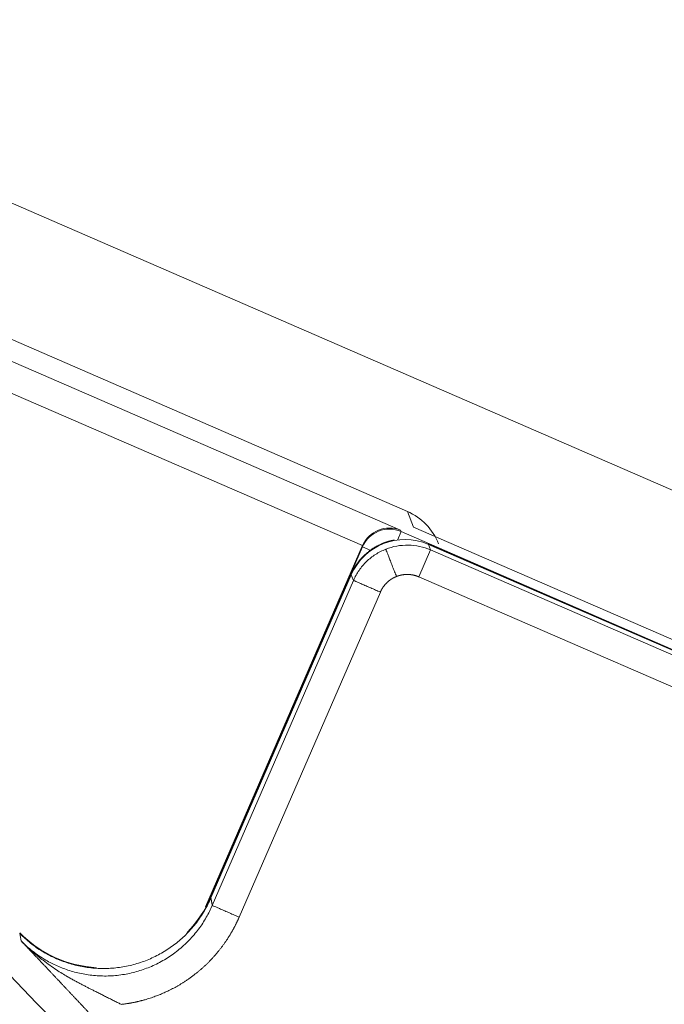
# Model space of a CAD drawing. Header units: millimetres. Extents: x 5437 to 18441, y -4466 to 3128.
# Tile 221 of 256: x 8558 to 8569, y -2717 to -2700. Entities that reach past the tile are written whole.
import ezdxf

# ---------------------------------------------------------------- set-up
doc = ezdxf.new("R2010")
doc.units = ezdxf.units.MM
doc.layers.add('1', color=7, linetype='Continuous', true_color=0xffffff)
doc.styles.add('TXT08', font='txt.shx', dxfattribs={"width": 0.8, "bigfont": 'gbcbig.shx'})
doc.dimstyles.get("Standard").update_dxf_attribs({"dimtxt": 0.18, "dimasz": 0.18, "dimexe": 0.18, "dimexo": 0.0625, "dimgap": 0.09, "dimtad": 0, "dimtih": 1, "dimtoh": 1, "dimdec": 4, "dimzin": 0, "dimdsep": 46, "dimtxsty": 'Standard', "dimcen": 0.09, "dimadec": 0, "dimazin": 0, "dimtfac": 1, "dimtdec": 4, "dimtofl": 0, "dimtmove": 0, "dimatfit": 3, "dimfxl": 1, "dimtolj": 1, "dimtzin": 0, "dimarcsym": 0})
doc.dimstyles.new('YanXiu', dxfattribs={"dimtxt": 40, "dimasz": 30, "dimexe": 0.66, "dimexo": 0.66, "dimgap": 0.66, "dimtad": 0, "dimdec": 1, "dimdsep": 46, "dimtxsty": 'TXT08', "dimcen": 0, "dimclrd": 256, "dimclre": 165, "dimclrt": 90, "dimazin": 2, "dimtfac": 1, "dimtdec": 1, "dimtofl": 0, "dimtmove": 0, "dimatfit": 3, "dimfxl": 1, "dimlwd": 5, "dimlwe": 13, "dimarcsym": 0})

# ---------------------------------------------------------------- blocks, each defined once
blk = doc.blocks.new('*D53')
at = {"color": 0, "lineweight": -2, "transparency": 16777216}
for p, q in [((10989.431, -2154.415), (10692.917, -2240.821)), ((11069.431, -2154.415), (10989.431, -2154.415)), ((8443.39, -2896.322), (8443.57, -2896.322)), ((8443.48, -2896.412), (8443.48, -2896.232))]:
    blk.add_line(p, q, dxfattribs=at)
at = {"color": 0, "lineweight": 20, "transparency": 16777216}
blk.add_solid([(10689.187, -2228.02), (10696.648, -2253.622), (10616.112, -2263.203)], dxfattribs=at)
at = {"layer": 'Defpoints', "color": 0, "lineweight": 20, "transparency": 16777216}
for p in [(10616.112, -2263.203), (6270.848, -3529.44)]:
    blk.add_point(p, dxfattribs=at)
at = {"color": 0, "lineweight": 20, "transparency": 16777216, "insert": (11249.521, -2154.415), "char_height": 80, "attachment_point": 5}
blk.add_mtext('\\A1;R2260', dxfattribs=at)
blk = doc.blocks.new('*D54')
at = {"color": 0, "lineweight": -2, "transparency": 16777216}
blk.add_line((7492.685, -2896.322), (7463.516, -2896.322), dxfattribs=at)
at = {"color": 0, "lineweight": -3, "transparency": 16777216}
for start, end in [(14.724706, 87.329624), (101.590205, 175.275294)]:
    blk.add_arc((8434.119, -2896.322), 970.423, start, end, dxfattribs=at)
at = {"color": 0, "lineweight": 20, "transparency": 16777216}
for points in [[(9385.695, -2646.81), (9359.647, -2652.519), (9389.799, -2727.809)], [(7480.316, -2816.939), (7453.672, -2815.84), (7463.696, -2896.322)]]:
    blk.add_solid(points, dxfattribs=at)
at = {"layer": 'Defpoints', "color": 0, "lineweight": 20, "transparency": 16777216}
for p in [(7900.863, -2085.545), (10671.817, -2501.755), (7492.748, -2896.322), (7740.501, -2896.322), (8434.119, -2896.322)]:
    blk.add_point(p, dxfattribs=at)
at = {"color": 0, "lineweight": 20, "transparency": 16777216, "insert": (8359.241, -1928.792), "char_height": 80, "attachment_point": 5}
blk.add_mtext('\\A1;165%%D', dxfattribs=at)
blk = doc.blocks.new('*D56')
at = {"lineweight": 5, "transparency": 16777216}
blk.add_line((9409.719, -2278.028), (9220.9, -2398.87), dxfattribs=at)
at = {"lineweight": 20, "transparency": 16777216}
blk.add_solid([(9218.205, -2394.659), (9223.595, -2403.082), (9195.632, -2415.042)], dxfattribs=at)
at = {"layer": 'Defpoints', "color": 0, "lineweight": 20, "transparency": 16777216}
for p in [(9195.632, -2415.042), (8443.48, -2896.412)]:
    blk.add_point(p, dxfattribs=at)
at = {"color": 90, "lineweight": 20, "transparency": 16777216, "insert": (9459.689, -2246.048), "char_height": 40, "attachment_point": 5, "rotation": 32.6188, "style": 'TXT08'}
blk.add_mtext('R893', dxfattribs=at)

msp = doc.modelspace()

# ---------------------------------------------------------------- linework, layer by layer
at = {"color": 7, "lineweight": 20}
msp.add_arc((8443.47995, -2896.41157), 893, 10.1099821, 350.11198757, dxfattribs=at)
at = {"layer": '1', "color": 0, "lineweight": 20}
for p, q in [((8607.79862, -2725.11445), (8554.10668, -2701.79108)), ((8564.25351, -2708.52358), (8553.25635, -2703.74691)), ((8553.12156, -2704.05963), (8564.13698, -2708.84423)), ((8563.48721, -2709.10704), (8552.92225, -2704.5181)), ((8564.36037, -2708.79456), (8564.25351, -2708.52358)), ((8564.36037, -2708.79456), (8582.87157, -2716.83499)), ((8564.08339, -2709.01143), (8564.14604, -2708.86719)), ((8564.13698, -2708.84423), (8564.14604, -2708.86719)), ((8564.14604, -2708.86719), (8580.23661, -2715.85621)), ((8560.81126, -2715.26762), (8563.48373, -2709.11488)), ((8560.84567, -2715.21067), (8563.48833, -2709.12656)), ((8563.48833, -2709.12656), (8563.48373, -2709.11488)), ((8563.63257, -2709.18921), (8563.48833, -2709.12656)), ((8579.76357, -2715.66009), (8564.60916, -2709.0777)), ((8564.61219, -2709.08568), (8579.75592, -2715.66343)), ((8564.61219, -2709.08568), (8564.64986, -2709.18118)), ((8564.45069, -2709.63972), (8564.64986, -2709.18118)), ((8564.64986, -2709.18118), (8579.66346, -2715.70241)), ((8560.90078, -2715.10533), (8563.29355, -2709.59652)), ((8560.90259, -2715.11648), (8563.29678, -2709.60442)), ((8563.33445, -2709.69992), (8563.29678, -2709.60442)), ((8579.46429, -2716.16095), (8564.45069, -2709.63972)), ((8560.92628, -2715.24415), (8563.33445, -2709.69992)), ((8563.79298, -2709.89909), (8561.38482, -2715.44332))]:
    msp.add_line(p, q, dxfattribs=at)
for centre, radius, start, end in [((8495.27522, -2777.08546), 86.87162, 43.297847, 46.7881486), ((8559.06635, -2714.30853), 2, 315.721563, 336.52205), ((8559.06635, -2714.30853), 2, 224.540892, 266.761292)]:
    msp.add_arc(centre, radius, start, end, dxfattribs=at)
for centre, major_axis, ratio, start_param, end_param in [((8563.85534, -2709.44106), (-0.36697, 0.93056), 0.99969546, 4.71238925, 5.49793944), ((8563.93781, -2709.30277), (-0.36081, -0.3487), 0.97561944, 3.54309453, 5.09643882), ((8563.94687, -2709.32573), (-0.46514, -0.18343), 0.99969546, 3.9271431, 5.49763485), ((8564.21402, -2710.00315), (-0.36697, 0.93056), 0.99969546, 5.49793944, 7.06843118), ((8563.94234, -2709.31425), (0.18349, -0.46528), 0.99969546, 3.90969108, 3.92683852)]:
    msp.add_ellipse(centre, major_axis=major_axis, ratio=ratio, start_param=start_param, end_param=end_param, dxfattribs=at)
for points, degree, knots in [([(8564.03207, -2709.01101), (8563.95525, -2709.02496), (8563.8798, -2709.04641), (8563.80668, -2709.07518), (8563.64919, -2709.15572), (8563.51261, -2709.26888), (8563.44473, -2709.34091), (8563.37431, -2709.43694), (8563.31913, -2709.5415), (8563.31013, -2709.55964), (8563.30161, -2709.57798), (8563.29355, -2709.59652)], 5, [0, 0, 0, 0, 0, 0, 0.39778384, 0.39778384, 0.39778384, 0.89699612, 0.89699612, 0.89699612, 1, 1, 1, 1, 1, 1]), ([(8563.88474, -2709.16818), (8563.94562, -2709.14418), (8564.00886, -2709.12617), (8564.13763, -2709.10284), (8564.20317, -2709.09751), (8564.33403, -2709.09973), (8564.39934, -2709.10728), (8564.52725, -2709.13498), (8564.58983, -2709.15513), (8564.64986, -2709.18118)], 3, [0, 0, 0, 0, 0.25, 0.25, 0.5, 0.5, 0.75, 0.75, 1, 1, 1, 1]), ([(8563.33445, -2709.69992), (8563.36053, -2709.63991), (8563.39252, -2709.58247), (8563.46709, -2709.47492), (8563.50967, -2709.42482), (8563.60378, -2709.33388), (8563.65532, -2709.29304), (8563.76536, -2709.2222), (8563.82387, -2709.19219), (8563.88474, -2709.16818)], 3, [0, 0, 0, 0, 0.25, 0.25, 0.5, 0.5, 0.75, 0.75, 1, 1, 1, 1]), ([(8564.06811, -2709.63318), (8564.02482, -2709.65025), (8563.98299, -2709.67257), (8563.94372, -2709.69998), (8563.88436, -2709.75312), (8563.83688, -2709.81632), (8563.81988, -2709.84315), (8563.80529, -2709.87076), (8563.79298, -2709.89909)], 5, [0, 0, 0, 0, 0, 0, 0.60109179, 0.60109179, 0.60109179, 1, 1, 1, 1, 1, 1]), ([(8564.45069, -2709.63972), (8564.408, -2709.62118), (8564.36263, -2709.60737), (8564.31548, -2709.59899), (8564.23593, -2709.59458), (8564.15767, -2709.6057), (8564.12668, -2709.61264), (8564.09684, -2709.62185), (8564.06811, -2709.63318)], 5, [0, 0, 0, 0, 0, 0, 0.60111054, 0.60111054, 0.60111054, 1, 1, 1, 1, 1, 1]), ([(8557.64301, -2715.72228), (8557.70065, -2715.78085), (8557.76127, -2715.83528), (8557.88826, -2715.93616), (8557.95464, -2715.98261), (8558.05854, -2716.04627), (8558.0939, -2716.06649), (8558.16609, -2716.10487), (8558.20304, -2716.12308), (8558.31472, -2716.17391), (8558.46649, -2716.232), (8558.62382, -2716.27128), (8558.74394, -2716.29356), (8558.78433, -2716.29979), (8558.86585, -2716.3098), (8558.90663, -2716.31352), (8559.02866, -2716.32094), (8559.19087, -2716.32085), (8559.3521, -2716.30116), (8559.47264, -2716.27885), (8559.51289, -2716.27011), (8559.5923, -2716.2503), (8559.63152, -2716.23922), (8559.74778, -2716.20252), (8559.82342, -2716.17347), (8559.97098, -2716.10626), (8560.0429, -2716.06811), (8560.13039, -2716.01451), (8560.14774, -2716.00351), (8560.18197, -2715.98107), (8560.23268, -2715.94669), (8560.28151, -2715.91019), (8560.37673, -2715.83444), (8560.43695, -2715.78025), (8560.52236, -2715.69342), (8560.56384, -2715.64861), (8560.60343, -2715.60168), (8560.6294, -2715.56992), (8560.64217, -2715.5538), (8560.70453, -2715.47255), (8560.79567, -2715.33732), (8560.86986, -2715.19185), (8560.90259, -2715.11648)], 3, [0, 0, 0, 0, 0.0625, 0.0625, 0.125, 0.125, 0.15625, 0.15625, 0.1875, 0.1875, 0.25, 0.3125, 0.3125, 0.34375, 0.34375, 0.375, 0.375, 0.4375, 0.5, 0.5, 0.53125, 0.53125, 0.5625, 0.5625, 0.625, 0.625, 0.6875, 0.6875, 0.703125, 0.703125, 0.71875, 0.75, 0.75, 0.8125, 0.8125, 0.84375, 0.859375, 0.859375, 0.875, 0.875, 0.9375, 1, 1, 1, 1]), ([(8560.33754, -2716.01232), (8560.40686, -2715.9571), (8560.47134, -2715.89819), (8560.58995, -2715.77529), (8560.64408, -2715.71131), (8560.74195, -2715.58051), (8560.78569, -2715.51369), (8560.86324, -2715.37917), (8560.89705, -2715.31147), (8560.92628, -2715.24415)], 3, [0, 0, 0, 0, 0.25, 0.25, 0.5, 0.5, 0.75, 0.75, 1, 1, 1, 1]), ([(8561.38482, -2715.44332), (8561.32307, -2715.58559), (8561.25064, -2715.7225), (8561.16789, -2715.85312), (8560.93553, -2716.16366), (8560.64645, -2716.42601), (8560.45786, -2716.5606), (8560.13146, -2716.7404), (8559.77979, -2716.85676), (8559.6456, -2716.8911), (8559.51035, -2716.91593), (8559.37373, -2716.93142)], 5, [0, 0, 0, 0, 0, 0, 0.29466626, 0.29466626, 0.29466626, 0.73849509, 0.73849509, 0.73849509, 1, 1, 1, 1, 1, 1]), ([(8557.66502, -2715.84823), (8557.72383, -2715.90816), (8557.7884, -2715.96641), (8557.92928, -2716.07683), (8558.00559, -2716.129), (8558.08747, -2716.1766)], 3, [0, 0, 0, 0, 0.5, 0.5, 1, 1, 1, 1]), ([(8557.96619, -2716.16538), (8557.95976, -2716.15858), (8557.94651, -2716.14459), (8557.92619, -2716.12313), (8557.90481, -2716.10055), (8557.88237, -2716.07688), (8557.85887, -2716.05209), (8557.83431, -2716.02621), (8557.80869, -2715.99922), (8557.78201, -2715.97114), (8557.75427, -2715.94196), (8557.72546, -2715.91168), (8557.69558, -2715.8803), (8557.67533, -2715.85905), (8557.66502, -2715.84823)], 3, [0, 0, 0, 0, 0.06281286, 0.12935139, 0.19961772, 0.27361369, 0.35134084, 0.43280055, 0.517994, 0.60692223, 0.69958617, 0.79598663, 0.89612435, 1, 1, 1, 1]), ([(8559.91512, -2716.27037), (8559.99205, -2716.23561), (8560.06617, -2716.19624), (8560.20738, -2716.1097), (8560.27446, -2716.06254), (8560.33754, -2716.01232)], 3, [0, 0, 0, 0, 0.5, 0.5, 1, 1, 1, 1]), ([(8558.13099, -2716.33974), (8558.1244, -2716.33276), (8558.11112, -2716.31869), (8558.09114, -2716.29754), (8558.07091, -2716.27613), (8558.05044, -2716.25446), (8558.02972, -2716.23254), (8558.00875, -2716.21036), (8557.98752, -2716.18792), (8557.97334, -2716.17293), (8557.96619, -2716.16538)], 3, [0, 0, 0, 0, 0.11769547, 0.23746544, 0.35931656, 0.48325515, 0.60928721, 0.73741846, 0.86765433, 1, 1, 1, 1]), ([(8558.08747, -2716.1766), (8558.14891, -2716.21232), (8558.21348, -2716.24547), (8558.34826, -2716.30534), (8558.41848, -2716.33205), (8558.49104, -2716.35495)], 3, [0, 0, 0, 0, 0.5, 0.5, 1, 1, 1, 1]), ([(8558.28444, -2716.50245), (8558.27889, -2716.49655), (8558.26772, -2716.4847), (8558.25097, -2716.46694), (8558.23412, -2716.44906), (8558.21717, -2716.43109), (8558.20012, -2716.41301), (8558.18297, -2716.39482), (8558.16572, -2716.37654), (8558.14836, -2716.35815), (8558.1368, -2716.34589), (8558.13099, -2716.33974)], 3, [0, 0, 0, 0, 0.10644077, 0.21403326, 0.32278459, 0.43270167, 0.54379117, 0.65605957, 0.76951316, 0.884158, 1, 1, 1, 1]), ([(8558.49104, -2716.35495), (8558.56574, -2716.37849), (8558.64292, -2716.39798), (8558.8009, -2716.42776), (8558.88168, -2716.43804), (8559.04517, -2716.44861), (8559.12786, -2716.44889), (8559.2933, -2716.43911), (8559.37603, -2716.42905), (8559.45781, -2716.41386)], 3, [0, 0, 0, 0, 0.25, 0.25, 0.5, 0.5, 0.75, 0.75, 1, 1, 1, 1]), ([(8559.45781, -2716.41386), (8559.53692, -2716.39914), (8559.61513, -2716.37963), (8559.7681, -2716.33156), (8559.84284, -2716.303), (8559.91512, -2716.27037)], 3, [0, 0, 0, 0, 0.5, 0.5, 1, 1, 1, 1]), ([(8558.6566, -2716.89798), (8558.65219, -2716.89329), (8558.64329, -2716.88382), (8558.62985, -2716.86951), (8558.61617, -2716.85495), (8558.60225, -2716.84014), (8558.58809, -2716.82507), (8558.5737, -2716.80976), (8558.55906, -2716.79418), (8558.54419, -2716.77836), (8558.52907, -2716.76228), (8558.51372, -2716.74595), (8558.49813, -2716.72937), (8558.48229, -2716.71254), (8558.46072, -2716.68961), (8558.43384, -2716.66104), (8558.40209, -2716.62732), (8558.3713, -2716.59462), (8558.34147, -2716.56296), (8558.31257, -2716.53229), (8558.29378, -2716.51236), (8558.2845, -2716.50251)], 3, [0, 0, 0, 0, 0.03393568, 0.06861492, 0.10404245, 0.14022272, 0.17715992, 0.21485798, 0.25332059, 0.29255123, 0.33255318, 0.37332954, 0.41488323, 0.457217, 0.50033347, 0.58846276, 0.67462078, 0.75882931, 0.84111171, 0.92149299, 1, 1, 1, 1]), ([(8558.45868, -2716.45909), (8558.46882, -2716.46497), (8558.48897, -2716.47664), (8558.51917, -2716.49378), (8558.54906, -2716.51051), (8558.57867, -2716.52685), (8558.60797, -2716.54281), (8558.63697, -2716.5584), (8558.66564, -2716.57366), (8558.69399, -2716.58858), (8558.722, -2716.60319), (8558.74967, -2716.61749), (8558.77698, -2716.6315), (8558.80393, -2716.64524), (8558.83051, -2716.6587), (8558.85671, -2716.67191), (8558.88251, -2716.68487), (8558.89961, -2716.69342), (8558.90808, -2716.69766)], 3, [0, 0, 0, 0, 0.06955143, 0.13816303, 0.20583823, 0.27257926, 0.33838713, 0.40326176, 0.46720203, 0.53020585, 0.59227021, 0.65339126, 0.71356435, 0.77278411, 0.83104448, 0.88833882, 0.94465989, 1, 1, 1, 1]), ([(8558.90809, -2716.69766), (8558.91912, -2716.70319), (8558.94116, -2716.71422), (8558.97421, -2716.73085), (8559.00722, -2716.74751), (8559.04018, -2716.7642), (8559.07311, -2716.78092), (8559.10601, -2716.79764), (8559.13889, -2716.81435), (8559.17173, -2716.83102), (8559.20454, -2716.84763), (8559.23731, -2716.86415), (8559.27004, -2716.88055), (8559.30271, -2716.89678), (8559.33531, -2716.91283), (8559.35707, -2716.92336), (8559.36792, -2716.92862)], 3, [0, 0, 0, 0, 0.07280213, 0.14542227, 0.21786159, 0.29011825, 0.36218734, 0.43406074, 0.50572721, 0.57717227, 0.64837835, 0.71932477, 0.7899879, 0.86034129, 0.93035584, 1, 1, 1, 1]), ([(8559.00919, -2717.27353), (8559.00432, -2717.26833), (8558.99457, -2717.25794), (8558.97995, -2717.24236), (8558.96532, -2717.22676), (8558.95068, -2717.21116), (8558.93604, -2717.19556), (8558.92139, -2717.17995), (8558.90673, -2717.16433), (8558.89207, -2717.14871), (8558.8774, -2717.13308), (8558.86272, -2717.11745), (8558.84804, -2717.10181), (8558.83335, -2717.08616), (8558.81866, -2717.07051), (8558.80395, -2717.05485), (8558.78924, -2717.03919), (8558.77453, -2717.02352), (8558.75981, -2717.00784), (8558.74508, -2716.99216), (8558.73034, -2716.97647), (8558.7156, -2716.96078), (8558.70085, -2716.94508), (8558.6861, -2716.92938), (8558.67134, -2716.91367), (8558.66152, -2716.90321), (8558.6566, -2716.89798)], 3, [0, 0, 0, 0, 0.04084703, 0.08172254, 0.1226325, 0.16358285, 0.20457953, 0.24562844, 0.28673548, 0.32790651, 0.36914736, 0.41046385, 0.45186175, 0.4933468, 0.5349247, 0.57660113, 0.61838171, 0.66027202, 0.70227761, 0.74440397, 0.78665656, 0.82904076, 0.87156193, 0.91422538, 0.95703634, 1, 1, 1, 1])]:
    msp.add_open_spline(points, degree=degree, knots=knots, dxfattribs=at)
for points, weights in [([(8564.06811, -2709.63318), (8563.88916, -2709.17938), (8563.88474, -2709.16818)], [1, 0.715778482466, 1]), ([(8563.79298, -2709.89909), (8563.34231, -2709.70334), (8563.33445, -2709.69992)], [1, 0.713250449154, 1]), ([(8561.38482, -2715.44332), (8560.93415, -2715.24757), (8560.92628, -2715.24415)], [1, 0.713250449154, 1])]:
    msp.add_rational_spline(points, weights, degree=2, dxfattribs=at)
for points, degree in [([(8560.90259, -2715.11648), (8560.90734, -2715.142), (8560.91208, -2715.16753), (8560.91682, -2715.19306), (8560.92155, -2715.2186), (8560.92628, -2715.24415)], 5), ([(8557.66502, -2715.84823), (8557.65769, -2715.80623), (8557.65036, -2715.76424), (8557.64301, -2715.72228)], 3), ([(8557.66509, -2715.84816), (8557.73237, -2715.91686), (8557.8031, -2715.98307), (8557.87708, -2716.04695)], 3), ([(8557.87734, -2716.04717), (8557.9299, -2716.09253), (8557.98411, -2716.13671), (8558.04002, -2716.17962)], 3), ([(8558.04026, -2716.1798), (8558.11417, -2716.2367), (8558.19104, -2716.29151), (8558.27127, -2716.34357)], 3), ([(8558.27127, -2716.34358), (8558.33172, -2716.38363), (8558.3941, -2716.42232), (8558.45866, -2716.45908)], 3)]:
    msp.add_open_spline(points, degree=degree, dxfattribs=at)

# ---------------------------------------------------------------- dimensions: what is measured, and where the dimension line sits
at = {"color": 0, "lineweight": 20}
dim = msp.add_angular_dim_2l(base=(7900.86303, -2085.54536), line1=((8434.11893, -2896.32157), (10671.81706, -2501.75501)), line2=((7740.5009, -2896.32157), (7492.74781, -2896.32157)), text='165%%D', dimstyle='Standard', override={"dimtxt": 80, "dimasz": 80, "dimlwd": 65533}, dxfattribs=at)
dim.commit()
dim.dimension.update_dxf_attribs({"geometry": '*D54', "text_midpoint": (8359.2409, -1928.79214), "dimtype": 162})
dim = msp.add_diameter_dim_2p(p1=(6270.84796, -3529.44022), p2=(10616.11195, -2263.20291), text='R2260', dimstyle='Standard', override={"dimtxt": 80, "dimasz": 80, "dimdec": 0}, dxfattribs=at)
dim.commit()
dim.dimension.update_dxf_attribs({"geometry": '*D53', "text_midpoint": (11249.52071, -2154.41547), "dimtype": 163})
at = {"color": 7, "lineweight": 20}
dim = msp.add_radius_dim(center=(8443.47995, -2896.41157), mpoint=(9195.63162, -2415.04179), dimstyle='YanXiu', dxfattribs=at)
dim.commit()
dim.dimension.update_dxf_attribs({"geometry": '*D56', "text_midpoint": (9459.68883, -2246.04773), "dimtype": 164})

doc.saveas('drawing.dxf')
